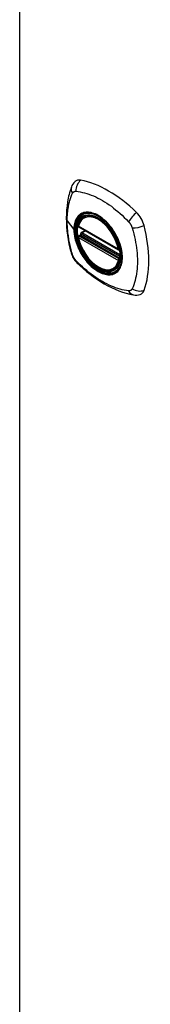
# Model space of a CAD drawing. Header units: inches. Extents: x 20 to 448, y 48 to 211.
# Tile 25 of 28: x 408.74 to 410.1, y 166.12 to 176.36. Entities that reach past the tile are written whole.
import ezdxf

# ---------------------------------------------------------------- set-up
doc = ezdxf.new("R2010")
doc.units = ezdxf.units.IN
doc.header["$MEASUREMENT"] = 0
doc.layers.add('Visible Edges(ANSI)', color=7, linetype='Continuous', lineweight=25)
doc.layers.add('Visible Tangent Edges(ANSI)', color=7, linetype='Continuous', lineweight=25)

msp = doc.modelspace()

# ---------------------------------------------------------------- linework, layer by layer
at = {"layer": 'Visible Edges(ANSI)'}
for p, q in [((409.41, 174.312), (409.42, 174.318)), ((409.354, 174.208), (409.767, 173.969)), ((409.378, 174.147), (409.419, 174.17)), ((409.354, 174.113), (409.367, 174.121)), ((409.373, 174.132), (409.373, 174.135)), ((409.723, 173.77), (409.733, 173.776))]:
    msp.add_line(p, q, dxfattribs=at)
at = {"layer": 'Visible Edges(ANSI)', "flags": 128}
for points in [[(409.314, 174.678), (409.301, 174.664), (409.291, 174.65), (409.282, 174.636), (409.276, 174.622)], [(409.276, 174.622), (409.269, 174.6), (409.262, 174.581), (409.257, 174.562), (409.252, 174.544), (409.248, 174.525), (409.244, 174.506), (409.236, 174.466), (409.231, 174.425), (409.227, 174.383), (409.224, 174.341), (409.223, 174.298), (409.224, 174.255), (409.227, 174.211), (409.23, 174.166), (409.236, 174.121), (409.243, 174.076), (409.251, 174.03), (409.261, 173.985), (409.266, 173.962), (409.269, 173.95), (409.273, 173.936)], [(409.348, 174.221), (409.352, 174.236), (409.357, 174.25), (409.364, 174.263), (409.371, 174.275), (409.379, 174.286), (409.389, 174.296), (409.399, 174.305), (409.41, 174.312)], [(409.663, 174.232), (409.681, 174.21), (409.699, 174.186), (409.716, 174.162), (409.731, 174.136), (409.746, 174.11), (409.759, 174.083), (409.77, 174.056), (409.78, 174.029)], [(409.723, 173.77), (409.711, 173.764), (409.699, 173.76), (409.687, 173.757), (409.673, 173.755), (409.66, 173.754), (409.646, 173.755), (409.632, 173.757), (409.617, 173.761), (409.603, 173.765), (409.588, 173.771), (409.573, 173.778), (409.559, 173.786), (409.544, 173.795), (409.529, 173.805), (409.515, 173.817), (409.501, 173.829), (409.487, 173.842), (409.474, 173.856), (409.461, 173.87), (409.448, 173.886), (409.436, 173.902), (409.424, 173.918), (409.413, 173.935), (409.403, 173.953), (409.393, 173.971), (409.384, 173.989), (409.376, 174.008), (409.369, 174.026), (409.362, 174.045), (409.356, 174.064), (409.352, 174.082), (409.348, 174.1)], [(409.367, 174.121), (409.37, 174.123), (409.372, 174.126), (409.373, 174.13), (409.373, 174.132)], [(409.273, 173.936), (409.277, 173.922), (409.283, 173.909), (409.288, 173.897), (409.295, 173.884), (409.302, 173.873), (409.31, 173.861), (409.319, 173.85), (409.329, 173.84)], [(409.329, 173.84), (409.338, 173.83), (409.348, 173.821), (409.365, 173.804), (409.399, 173.773), (409.435, 173.743), (409.471, 173.715), (409.507, 173.688), (409.543, 173.662), (409.58, 173.638), (409.618, 173.616), (409.655, 173.595), (409.693, 173.576), (409.731, 173.558), (409.769, 173.543), (409.807, 173.529), (409.845, 173.518), (409.884, 173.508), (409.903, 173.504), (409.913, 173.502), (409.924, 173.5)], [(409.924, 173.5), (409.939, 173.498), (409.956, 173.498), (409.974, 173.5), (409.992, 173.504)]]:
    msp.add_lwpolyline(points, dxfattribs=at)
at = {"layer": 'Visible Edges(ANSI)'}
for centre, start, end in [((409.359, 174.219), 166.5554, 240), ((409.359, 174.103), 120, 190.611), ((409.384, 174.137), 120, 187.8283), ((409.773, 173.98), 240, 282.6344)]:
    msp.add_arc(centre, 0.0118, start, end, dxfattribs=at)
for centre, major_axis, start_param, end_param in [((409.413, 174.532), (-0.089, 0.153), 5.825423, 6.408181), ((409.664, 173.535), (-0.64, 1.108), 5.170151, 5.825423), ((409.559, 174.037), (0.157, -0.273), 2.363977, 7.060801), ((409.915, 174.242), (0.089, -0.153), 1.113034, 2.028558), ((409.177, 174.379), (-0.64, 1.108), 3.599355, 4.254627), ((409.915, 173.663), (0.089, -0.153), 6.158189, 6.740947)]:
    msp.add_ellipse(centre, major_axis=major_axis, ratio=0.57735, start_param=start_param, end_param=end_param, dxfattribs=at)
msp.add_ellipse((409.556, 174.035), major_axis=(0.16, -0.277), ratio=0.57735, dxfattribs=at)
at = {"layer": 'Visible Tangent Edges(ANSI)'}
for p, q in [((408.738, 187.594), (408.738, 161.695)), ((409.233, 174.271), (409.302, 174.18)), ((409.765, 173.975), (409.351, 174.214)), ((409.384, 174.146), (409.423, 174.168)), ((409.351, 174.098), (409.765, 173.859)), ((409.359, 174.112), (409.371, 174.119)), ((409.773, 173.873), (409.359, 174.112)), ((409.371, 174.119), (409.781, 173.882)), ((409.782, 173.899), (409.379, 174.132)), ((409.782, 173.917), (409.384, 174.146)), ((409.78, 173.877), (409.773, 173.873))]:
    msp.add_line(p, q, dxfattribs=at)
at = {"layer": 'Visible Tangent Edges(ANSI)', "flags": 128}
for points in [[(409.287, 174.556), (409.288, 174.558), (409.289, 174.559), (409.29, 174.561), (409.291, 174.563), (409.292, 174.564), (409.293, 174.565), (409.294, 174.567), (409.296, 174.568), (409.297, 174.569), (409.299, 174.57), (409.3, 174.571), (409.302, 174.572), (409.303, 174.573), (409.305, 174.574), (409.306, 174.574), (409.308, 174.575), (409.31, 174.576), (409.312, 174.576), (409.313, 174.576), (409.315, 174.577), (409.317, 174.577), (409.319, 174.577), (409.321, 174.577), (409.323, 174.577)], [(409.323, 174.577), (409.347, 174.575), (409.369, 174.571), (409.391, 174.566), (409.414, 174.56), (409.436, 174.553), (409.459, 174.546), (409.482, 174.537), (409.506, 174.528), (409.529, 174.518), (409.552, 174.507), (409.575, 174.495), (409.599, 174.481), (409.622, 174.468), (409.645, 174.453), (409.669, 174.437), (409.692, 174.421), (409.715, 174.403), (409.737, 174.385), (409.76, 174.366), (409.783, 174.347), (409.805, 174.327), (409.827, 174.306), (409.849, 174.285), (409.872, 174.26)], [(409.233, 174.271), (409.234, 174.284), (409.234, 174.297), (409.234, 174.311), (409.235, 174.324), (409.236, 174.337), (409.237, 174.349), (409.238, 174.362), (409.239, 174.375), (409.241, 174.387), (409.243, 174.399), (409.245, 174.411), (409.247, 174.423), (409.249, 174.435), (409.251, 174.447), (409.254, 174.458), (409.257, 174.469), (409.26, 174.481), (409.263, 174.492), (409.266, 174.503), (409.27, 174.513), (409.273, 174.524), (409.277, 174.534), (409.281, 174.545), (409.287, 174.556)], [(409.715, 174.166), (409.704, 174.183), (409.692, 174.199), (409.68, 174.215), (409.667, 174.23), (409.654, 174.245), (409.64, 174.259), (409.626, 174.272), (409.612, 174.285), (409.598, 174.296), (409.584, 174.307), (409.569, 174.317), (409.555, 174.326), (409.54, 174.334), (409.526, 174.341), (409.511, 174.347), (409.497, 174.351), (409.483, 174.355), (409.469, 174.358), (409.455, 174.359), (409.442, 174.36), (409.429, 174.359), (409.417, 174.358), (409.405, 174.355), (409.394, 174.351)], [(409.287, 173.921), (409.281, 173.94), (409.277, 173.955), (409.273, 173.969), (409.27, 173.984), (409.266, 173.999), (409.263, 174.014), (409.26, 174.029), (409.257, 174.043), (409.254, 174.058), (409.251, 174.073), (409.249, 174.087), (409.247, 174.102), (409.245, 174.116), (409.243, 174.131), (409.241, 174.145), (409.239, 174.16), (409.238, 174.174), (409.237, 174.188), (409.236, 174.202), (409.235, 174.216), (409.234, 174.23), (409.234, 174.243), (409.234, 174.257), (409.233, 174.271)], [(409.36, 174.332), (409.356, 174.328), (409.351, 174.324), (409.347, 174.32), (409.343, 174.315), (409.339, 174.31), (409.336, 174.305), (409.332, 174.3), (409.329, 174.294), (409.326, 174.289), (409.323, 174.283), (409.32, 174.277), (409.317, 174.27), (409.315, 174.264), (409.313, 174.257), (409.311, 174.25), (409.309, 174.243), (409.308, 174.236), (409.306, 174.228), (409.305, 174.22), (409.304, 174.213), (409.303, 174.205), (409.303, 174.197), (409.303, 174.188), (409.302, 174.18)], [(409.306, 174.178), (409.307, 174.202), (409.31, 174.225), (409.314, 174.246), (409.32, 174.265), (409.328, 174.283), (409.337, 174.3), (409.348, 174.314), (409.36, 174.326), (409.374, 174.337), (409.389, 174.345), (409.405, 174.351), (409.422, 174.355), (409.44, 174.356), (409.459, 174.355), (409.479, 174.352), (409.499, 174.347), (409.52, 174.34), (409.541, 174.33), (409.562, 174.318), (409.582, 174.305), (409.603, 174.289), (409.623, 174.272), (409.643, 174.253), (409.662, 174.232)], [(409.394, 174.351), (409.392, 174.351), (409.391, 174.35), (409.389, 174.35), (409.388, 174.349), (409.386, 174.348), (409.385, 174.348), (409.383, 174.347), (409.382, 174.346), (409.38, 174.345), (409.379, 174.345), (409.378, 174.344), (409.376, 174.343), (409.375, 174.342), (409.373, 174.341), (409.372, 174.341), (409.371, 174.34), (409.369, 174.339), (409.368, 174.338), (409.367, 174.337), (409.365, 174.336), (409.364, 174.335), (409.363, 174.334), (409.362, 174.333), (409.36, 174.332)], [(409.872, 174.26), (409.874, 174.257), (409.876, 174.255), (409.878, 174.253), (409.88, 174.251), (409.882, 174.248), (409.884, 174.246), (409.886, 174.243), (409.887, 174.241), (409.889, 174.238), (409.891, 174.236), (409.892, 174.233), (409.894, 174.23), (409.895, 174.228), (409.897, 174.225), (409.898, 174.222), (409.9, 174.219), (409.901, 174.217), (409.902, 174.214), (409.903, 174.211), (409.905, 174.208), (409.906, 174.205), (409.907, 174.203), (409.908, 174.2), (409.909, 174.197)], [(409.302, 174.18), (409.303, 174.172), (409.303, 174.163), (409.303, 174.154), (409.304, 174.146), (409.305, 174.137), (409.306, 174.128), (409.308, 174.119), (409.309, 174.11), (409.311, 174.1), (409.313, 174.091), (409.315, 174.082), (409.317, 174.073), (409.32, 174.063), (409.323, 174.054), (409.326, 174.044), (409.329, 174.035), (409.332, 174.026), (409.336, 174.016), (409.339, 174.007), (409.343, 173.998), (409.347, 173.988), (409.351, 173.979), (409.356, 173.97), (409.36, 173.961)], [(409.78, 174.029), (409.793, 173.981), (409.802, 173.934), (409.804, 173.89), (409.801, 173.849), (409.793, 173.812), (409.779, 173.78), (409.76, 173.753), (409.737, 173.733), (409.71, 173.72), (409.679, 173.714), (409.646, 173.714), (409.61, 173.722), (409.573, 173.737), (409.536, 173.759), (409.499, 173.787), (409.464, 173.82), (409.43, 173.858), (409.399, 173.9), (409.372, 173.945), (409.349, 173.992), (409.331, 174.04), (409.317, 174.087), (409.309, 174.134), (409.306, 174.178)], [(409.749, 174.108), (409.747, 174.11), (409.746, 174.113), (409.745, 174.115), (409.744, 174.118), (409.742, 174.12), (409.741, 174.123), (409.74, 174.125), (409.738, 174.128), (409.737, 174.13), (409.736, 174.132), (409.734, 174.135), (409.733, 174.137), (409.731, 174.14), (409.73, 174.142), (409.729, 174.144), (409.727, 174.147), (409.726, 174.149), (409.724, 174.152), (409.723, 174.154), (409.721, 174.156), (409.72, 174.159), (409.718, 174.161), (409.717, 174.163), (409.715, 174.166)], [(409.909, 174.197), (409.919, 174.164), (409.926, 174.134), (409.933, 174.105), (409.939, 174.075), (409.945, 174.046), (409.95, 174.017), (409.954, 173.988), (409.958, 173.96), (409.96, 173.932), (409.962, 173.904), (409.964, 173.876), (409.964, 173.849), (409.964, 173.822), (409.962, 173.796), (409.96, 173.77), (409.958, 173.745), (409.954, 173.72), (409.95, 173.696), (409.945, 173.672), (409.939, 173.649), (409.933, 173.627), (409.926, 173.605), (409.919, 173.584), (409.909, 173.562)], [(409.367, 174.121), (409.367, 174.121), (409.367, 174.121), (409.367, 174.121), (409.367, 174.121), (409.367, 174.121), (409.367, 174.121), (409.367, 174.121), (409.367, 174.121), (409.367, 174.121), (409.367, 174.121), (409.367, 174.121), (409.367, 174.121), (409.367, 174.121), (409.367, 174.121), (409.367, 174.121), (409.367, 174.121), (409.367, 174.121), (409.367, 174.121), (409.367, 174.121), (409.367, 174.121), (409.367, 174.121), (409.367, 174.121), (409.367, 174.121), (409.367, 174.121)], [(409.367, 174.121), (409.367, 174.121), (409.367, 174.121), (409.367, 174.121), (409.367, 174.121), (409.367, 174.121), (409.367, 174.12), (409.367, 174.12), (409.367, 174.12), (409.367, 174.12), (409.367, 174.12), (409.367, 174.12), (409.368, 174.12), (409.368, 174.12), (409.368, 174.12), (409.368, 174.12), (409.368, 174.12), (409.368, 174.12), (409.368, 174.12), (409.368, 174.12), (409.369, 174.12), (409.369, 174.12), (409.369, 174.12), (409.369, 174.12), (409.369, 174.12)], [(409.369, 174.12), (409.369, 174.119), (409.369, 174.119), (409.369, 174.119), (409.37, 174.119), (409.37, 174.119), (409.37, 174.119), (409.37, 174.119), (409.37, 174.119), (409.37, 174.119), (409.37, 174.119), (409.37, 174.119), (409.37, 174.119), (409.37, 174.119), (409.37, 174.119), (409.37, 174.119), (409.37, 174.119), (409.37, 174.119), (409.37, 174.119), (409.37, 174.119), (409.371, 174.119), (409.371, 174.119), (409.371, 174.119), (409.371, 174.119), (409.371, 174.119)], [(409.373, 174.134), (409.373, 174.134), (409.373, 174.134), (409.373, 174.134), (409.373, 174.134), (409.373, 174.134), (409.373, 174.134), (409.373, 174.134), (409.373, 174.133), (409.373, 174.133), (409.373, 174.133), (409.373, 174.133), (409.373, 174.133), (409.373, 174.133), (409.373, 174.133), (409.373, 174.133), (409.373, 174.133), (409.373, 174.133), (409.373, 174.133), (409.373, 174.133), (409.373, 174.133), (409.373, 174.133), (409.373, 174.133), (409.373, 174.133), (409.373, 174.132)], [(409.376, 174.133), (409.376, 174.133), (409.376, 174.133), (409.376, 174.133), (409.375, 174.133), (409.375, 174.134), (409.375, 174.134), (409.375, 174.134), (409.375, 174.134), (409.375, 174.134), (409.374, 174.134), (409.374, 174.134), (409.374, 174.134), (409.374, 174.134), (409.374, 174.134), (409.374, 174.134), (409.374, 174.134), (409.374, 174.134), (409.373, 174.134), (409.373, 174.134), (409.373, 174.134), (409.373, 174.134), (409.373, 174.134), (409.373, 174.134), (409.373, 174.134)], [(409.379, 174.132), (409.379, 174.132), (409.379, 174.132), (409.379, 174.132), (409.379, 174.132), (409.378, 174.132), (409.378, 174.132), (409.378, 174.132), (409.378, 174.132), (409.378, 174.132), (409.378, 174.132), (409.378, 174.132), (409.378, 174.132), (409.377, 174.133), (409.377, 174.133), (409.377, 174.133), (409.377, 174.133), (409.377, 174.133), (409.377, 174.133), (409.377, 174.133), (409.377, 174.133), (409.376, 174.133), (409.376, 174.133), (409.376, 174.133), (409.376, 174.133)], [(409.749, 173.736), (409.758, 173.744), (409.766, 173.753), (409.774, 173.763), (409.781, 173.774), (409.787, 173.786), (409.792, 173.799), (409.797, 173.812), (409.8, 173.826), (409.803, 173.841), (409.805, 173.856), (409.807, 173.872), (409.807, 173.889), (409.807, 173.906), (409.805, 173.923), (409.803, 173.941), (409.8, 173.959), (409.797, 173.978), (409.792, 173.996), (409.787, 174.015), (409.78, 174.034), (409.774, 174.053), (409.766, 174.071), (409.758, 174.09), (409.749, 174.108)], [(409.36, 173.961), (409.362, 173.958), (409.363, 173.956), (409.364, 173.953), (409.365, 173.951), (409.367, 173.948), (409.368, 173.946), (409.369, 173.943), (409.371, 173.941), (409.372, 173.939), (409.373, 173.936), (409.375, 173.934), (409.376, 173.931), (409.378, 173.929), (409.379, 173.926), (409.38, 173.924), (409.382, 173.922), (409.383, 173.919), (409.385, 173.917), (409.386, 173.915), (409.388, 173.912), (409.389, 173.91), (409.391, 173.908), (409.392, 173.905), (409.394, 173.903)], [(409.302, 173.888), (409.301, 173.89), (409.3, 173.891), (409.299, 173.892), (409.299, 173.894), (409.298, 173.895), (409.297, 173.896), (409.297, 173.898), (409.296, 173.899), (409.295, 173.9), (409.295, 173.902), (409.294, 173.903), (409.293, 173.905), (409.293, 173.906), (409.292, 173.907), (409.291, 173.909), (409.291, 173.91), (409.29, 173.912), (409.29, 173.913), (409.289, 173.914), (409.289, 173.916), (409.288, 173.917), (409.288, 173.919), (409.287, 173.92), (409.287, 173.921)], [(409.323, 173.859), (409.322, 173.86), (409.321, 173.861), (409.32, 173.862), (409.319, 173.863), (409.318, 173.864), (409.317, 173.865), (409.316, 173.867), (409.315, 173.868), (409.314, 173.869), (409.313, 173.87), (409.313, 173.871), (409.312, 173.873), (409.311, 173.874), (409.31, 173.875), (409.309, 173.877), (409.308, 173.878), (409.307, 173.879), (409.306, 173.88), (409.306, 173.882), (409.305, 173.883), (409.304, 173.884), (409.303, 173.886), (409.302, 173.887), (409.302, 173.888)], [(409.872, 173.541), (409.849, 173.544), (409.827, 173.548), (409.805, 173.553), (409.783, 173.559), (409.76, 173.566), (409.737, 173.573), (409.715, 173.582), (409.692, 173.591), (409.669, 173.601), (409.645, 173.613), (409.622, 173.625), (409.599, 173.638), (409.575, 173.652), (409.552, 173.667), (409.529, 173.682), (409.506, 173.699), (409.482, 173.716), (409.459, 173.734), (409.436, 173.752), (409.414, 173.772), (409.391, 173.792), (409.369, 173.812), (409.347, 173.834), (409.323, 173.859)], [(409.394, 173.903), (409.405, 173.886), (409.417, 173.87), (409.429, 173.854), (409.442, 173.838), (409.456, 173.824), (409.469, 173.81), (409.483, 173.796), (409.497, 173.784), (409.511, 173.773), (409.526, 173.762), (409.54, 173.752), (409.555, 173.743), (409.569, 173.735), (409.584, 173.728), (409.598, 173.722), (409.613, 173.717), (409.627, 173.714), (409.64, 173.711), (409.654, 173.709), (409.667, 173.709), (409.68, 173.709), (409.692, 173.711), (409.704, 173.713), (409.715, 173.717)], [(409.715, 173.717), (409.717, 173.718), (409.718, 173.718), (409.72, 173.719), (409.721, 173.72), (409.723, 173.72), (409.724, 173.721), (409.726, 173.722), (409.727, 173.722), (409.729, 173.723), (409.73, 173.724), (409.731, 173.725), (409.733, 173.725), (409.734, 173.726), (409.736, 173.727), (409.737, 173.728), (409.738, 173.729), (409.74, 173.73), (409.741, 173.731), (409.742, 173.731), (409.744, 173.732), (409.745, 173.733), (409.746, 173.734), (409.747, 173.735), (409.749, 173.736)], [(409.909, 173.562), (409.908, 173.561), (409.907, 173.559), (409.906, 173.557), (409.905, 173.556), (409.903, 173.554), (409.902, 173.553), (409.901, 173.552), (409.9, 173.551), (409.898, 173.549), (409.897, 173.548), (409.895, 173.547), (409.894, 173.546), (409.892, 173.545), (409.891, 173.545), (409.889, 173.544), (409.887, 173.543), (409.886, 173.543), (409.884, 173.542), (409.882, 173.542), (409.88, 173.542), (409.878, 173.541), (409.876, 173.541), (409.874, 173.541), (409.872, 173.541)]]:
    msp.add_lwpolyline(points, dxfattribs=at)
at = {"layer": 'Visible Tangent Edges(ANSI)'}
for centre, major_axis, ratio, start_param, end_param in [((409.414, 174.595), (0.027, 0.115), 0.753705, 0.761071, 1.898341), ((409.387, 174.58), (-0.11, 0.042), 0.704518, 0, 0.765179), ((409.558, 174.036), (-0.173, 0.3), 0.57735, 5.055237, 10.652726), ((409.558, 174.036), (-0.151, 0.261), 0.57735, 4.164956, 6.830618), ((409.566, 174.041), (-0.156, 0.271), 0.57735, 6.166197, 6.283185), ((409.943, 174.289), (0.0787, 0.088), 0.341266, 1.05898, 2.19625), ((409.307, 174.181), (0.00492, 0), 0.57735, 3.5561, 4.570492), ((409.359, 174.219), (-0.0115, 0.0027), 0.697177, 0, 0.936254), ((409.359, 174.219), (-0.0059, -0.0102), 0.57735, 5.497787, 6.283185), ((409.97, 174.243), (-0.116, -0.024), 0.341266, 0.945343, 2.082613), ((409.359, 174.103), (-0.0116, -0.0022), 0.424984, 0, 0.691657), ((409.359, 174.103), (-0.0059, -0.0102), 0.57735, 3.926991, 5.497787), ((409.558, 174.036), (0.151, -0.261), 0.57735, 4.164956, 6.830618), ((409.359, 174.103), (-0.0059, 0.0102), 0.57735, 5.497787, 6.283185), ((409.362, 174.131), (0.0018, -0.0117), 0.983841, 0.332621, 1.648576), ((409.368, 174.13), (0.0039, 0.0112), 0.653911, 3.808835, 5.235416), ((409.371, 174.128), (0.0059, 0.0102), 0.57735, 3.926991, 5.335914), ((409.384, 174.137), (-0.0117, -0.0016), 0.470841, 0, 0.203742), ((409.384, 174.137), (-0.0059, -0.0102), 0.57735, 3.926991, 5.351326), ((409.384, 174.137), (-0.0059, 0.0102), 0.57735, 5.497787, 6.283185), ((409.773, 173.98), (-0.0059, -0.0102), 0.57735, 5.497787, 6.283185), ((409.773, 173.98), (-0.0116, -0.0022), 0.424984, 0.691657, 1.603666), ((409.387, 173.968), (-0.114, -0.032), 0.390453, 0, 0.392125), ((409.414, 173.922), (-0.0849, -0.0822), 0.390453, 5.89106, 6.283185), ((409.773, 173.864), (0.0059, 0.0102), 0.57735, 0.785398, 2.356194), ((409.773, 173.864), (0.0115, -0.0027), 0.697177, 4.077847, 5.160757), ((409.773, 173.864), (0.0059, -0.0102), 0.57735, 1.624298, 2.356194), ((409.566, 174.041), (0.156, -0.271), 0.57735, 0, 0.116988), ((409.943, 173.616), (-0.019, -0.117), 0.704518, 5.518007, 6.283185), ((409.97, 173.632), (-0.113, 0.035), 0.753705, 1.243252, 2.380522)]:
    msp.add_ellipse(centre, major_axis=major_axis, ratio=ratio, start_param=start_param, end_param=end_param, dxfattribs=at)
for centre, major_axis in [((409.559, 174.037), (-0.171, 0.296)), ((409.556, 174.035), (0.163, -0.282)), ((409.556, 174.035), (-0.162, 0.281))]:
    msp.add_ellipse(centre, major_axis=major_axis, ratio=0.57735, dxfattribs=at)

doc.saveas('drawing.dxf')
